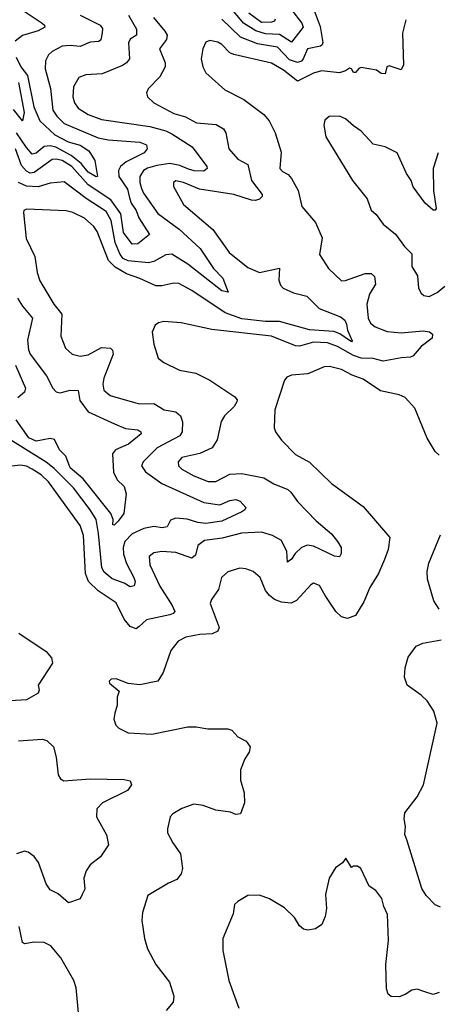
# Model space of a CAD drawing. Extents: x 1443846 to 1577407, y 839182 to 927291.
# Tile 255 of 256: x 1501932 to 1504031, y 909515 to 914452. Entities that reach past the tile are written whole.
import ezdxf

# ---------------------------------------------------------------- set-up
doc = ezdxf.new("R2010")
doc.units = 0

msp = doc.modelspace()

# ---------------------------------------------------------------- linework, layer by layer
at = {"layer": '0CON20XD'}
for points in [[(1501915, 914856.5), (1501965, 914812.1), (1502059.6, 914775), (1502070.5, 914755), (1502016.2, 914725), (1501985.3, 914695), (1501908.8, 914525), (1502043.8, 914435), (1502055.7, 914425), (1502057.1, 914415), (1502025, 914396.5), (1501945, 914372.7), (1501908.5, 914345)], [(1503295, 914501.9), (1503346.3, 914435), (1503354.1, 914415), (1503295, 914339.2), (1503235, 914378.4), (1503165, 914381.4), (1503115.7, 914395.7), (1503054.8, 914435), (1502963.9, 914543.9)], [(1503408.5, 914498.5), (1503438.4, 914418.4), (1503451.9, 914338.1), (1503449.1, 914325), (1503440.7, 914319.3), (1503375, 914305.4), (1503354.1, 914255), (1503345, 914244.3), (1503325, 914237.1), (1503285, 914251.4), (1503225, 914314.4), (1503125, 914330.7), (1503039.7, 914365), (1502945, 914455.3)], [(1502235, 914473.9), (1502334.6, 914424.6), (1502347.7, 914407.7), (1502345.4, 914385.4), (1502338.6, 914351.4), (1502327.9, 914342.1), (1502285, 914338.4), (1502235, 914317.5), (1502185, 914322.8), (1502145, 914319.6), (1502095, 914292.9), (1502075.5, 914275), (1502061.8, 914245), (1502059.6, 914205), (1502086.1, 914106.1), (1502098.3, 913998.3), (1502117.3, 913967.3), (1502155, 913931.1), (1502325, 913859.6), (1502375, 913849.8), (1502535, 913837.2), (1502568.1, 913825), (1502571.5, 913805), (1502556.7, 913785), (1502465, 913738.4), (1502438, 913715), (1502426.8, 913695), (1502429.5, 913665), (1502472.4, 913602.4), (1502481.7, 913558.3), (1502491.4, 913531.4), (1502516, 913495), (1502528.8, 913458.8), (1502582, 913375), (1502525, 913328.5), (1502495, 913325.6), (1502453, 913385), (1502438.3, 913478.3), (1502388.2, 913548.2), (1502274.5, 913624.5), (1502192.5, 913715), (1502145, 913746.1), (1502115, 913752.6), (1502095, 913750), (1502005, 913685.6), (1501985, 913682.9), (1501965, 913691.8), (1501940.2, 913720.2), (1501911.2, 913805)], [(1502476.6, 914475), (1502517.4, 914405), (1502517.3, 914375), (1502486.2, 914353.8), (1502477.5, 914335), (1502482.1, 914255), (1502467.8, 914235), (1502447.4, 914222.6), (1502345, 914180.4), (1502264, 914176), (1502228, 914162), (1502202.3, 914115), (1502198.9, 914065), (1502206.8, 914035), (1502225, 914008.8), (1502275, 913976), (1502341.8, 913951.8), (1502585, 913916.1), (1502664.2, 913894.2), (1502695, 913879.7), (1502796.9, 913815), (1502869.4, 913715), (1502872, 913705), (1502855, 913692.1), (1502806.4, 913693.6), (1502778.2, 913701.8), (1502735, 913720.2), (1502685, 913730.1), (1502618.8, 913721.2), (1502572.2, 913707.8), (1502551.8, 913695), (1502534.8, 913665.2), (1502534.2, 913635), (1502541.8, 913605), (1502552.1, 913582.1), (1502625, 913480), (1502730.7, 913400.7), (1502836.2, 913305), (1502903.5, 913205), (1502951.2, 913155), (1502977.5, 913085), (1502945, 913093.1), (1502775.2, 913225.2), (1502695, 913276.8), (1502665, 913273.2), (1502605, 913239.3), (1502577.2, 913232.8), (1502475, 913242.2), (1502450.2, 913255), (1502434.9, 913274.9), (1502411.3, 913335), (1502390, 913445), (1502365, 913489.3), (1502265, 913554.8), (1502155, 913639.2), (1502085, 913632.4), (1502025, 913614.3), (1501965, 913616.8), (1501925.8, 913635.8)], [(1502602.2, 914462.2), (1502660.4, 914395), (1502670.8, 914375), (1502667.8, 914352.2), (1502632, 914305), (1502660.6, 914235), (1502661.1, 914215), (1502634.4, 914165), (1502575.7, 914105), (1502567.5, 914085), (1502572.9, 914065), (1502605, 914034.4), (1502705, 913980.8), (1502764, 913964), (1502818.8, 913935), (1502916.3, 913926.3), (1502953.8, 913903.8), (1502964.7, 913884.7), (1502981.2, 913805), (1503025, 913751.8), (1503075.8, 913725.8), (1503095, 913645.6), (1503148.1, 913575), (1503147.1, 913565), (1503135, 913552.7), (1503115, 913545.4), (1503095, 913546.6), (1503005, 913576), (1502832.6, 913602.6), (1502754, 913635), (1502715, 913643.1), (1502702.5, 913635), (1502703.3, 913615), (1502753.1, 913525), (1502899.9, 913399.9), (1502982.3, 913285), (1503075, 913209.1), (1503135, 913183.5), (1503235, 913205.8), (1503231.2, 913145), (1503240.2, 913120.3), (1503253.5, 913105), (1503305, 913082.1), (1503371.4, 913065), (1503434.2, 913004.2), (1503541.1, 912961.1), (1503562.9, 912945), (1503570.8, 912925), (1503575.3, 912895), (1503598.6, 912841.4), (1503595, 912836.7), (1503537.1, 912877.1), (1503507.6, 912887.6), (1503385, 912896.7), (1503235, 912938.6), (1503165, 912937.7), (1503045, 912951.1), (1502962.4, 912982.4), (1502794.2, 913094.2), (1502729.1, 913129.1), (1502705, 913131.5), (1502645, 913117.3), (1502615, 913117.9), (1502535, 913154.7), (1502467.2, 913177.2), (1502411.1, 913211.1), (1502377.8, 913245), (1502320.5, 913390.5), (1502303.6, 913415), (1502257.3, 913457.3), (1502198, 913485), (1502165, 913493.2), (1501965, 913502.5), (1501952, 913495), (1501950, 913485), (1501963.8, 913355), (1502007.1, 913265), (1502018.9, 913185), (1502032.4, 913142.4), (1502103.1, 913025), (1502142.7, 912975), (1502138.8, 912865), (1502162.2, 912805), (1502195, 912774.5), (1502235, 912765.4), (1502275, 912772.2), (1502342.4, 912807.6), (1502387.5, 912805), (1502397.8, 912795), (1502401.3, 912775), (1502354, 912655), (1502349.2, 912625), (1502353.6, 912595), (1502385, 912567.5), (1502506.8, 912533.2), (1502535, 912525.4), (1502605, 912526.9), (1502656, 912496), (1502715, 912485.5), (1502738.9, 912465), (1502748.9, 912435), (1502745.8, 912385), (1502734.5, 912365.5), (1502620.3, 912305), (1502550.5, 912235), (1502542.7, 912215), (1502562.5, 912185), (1502645, 912126.5), (1502855, 912031.8), (1502935, 912019.2), (1502985, 912041.4), (1503015.9, 912045.9), (1503037.6, 912037.6), (1503066.2, 912006.2), (1503061.2, 911995), (1503046.2, 911985), (1502945, 911937.9), (1502864.4, 911925.6), (1502825, 911930), (1502771.8, 911948.2), (1502715, 911951.6), (1502688, 911942), (1502670.9, 911909.1), (1502646.6, 911903.4)], [(1503868.1, 914451.9), (1503851.2, 914385), (1503856.2, 914225), (1503845, 914200), (1503785, 914220), (1503772.5, 914215), (1503765, 914180), (1503745, 914182.5), (1503721.7, 914198.3), (1503645, 914212), (1503632.1, 914207.9), (1503615, 914187.5), (1503605, 914187.5), (1503595.7, 914205.7), (1503585, 914209.2), (1503566.2, 914195), (1503535, 914185.4), (1503445, 914195.4), (1503405, 914184), (1503325, 914143.1), (1503255, 914199.2), (1503195, 914234), (1503005, 914276.6), (1502985, 914286.2), (1502945, 914327.3), (1502925, 914339.5), (1502885, 914347.1), (1502865, 914339.2), (1502850.5, 914305), (1502842.5, 914255), (1502849.4, 914215), (1502864.4, 914185), (1502960.5, 914100.5), (1503055, 914052.3), (1503156.1, 913976.1), (1503182.9, 913945), (1503213.3, 913885), (1503242.8, 913787.2), (1503237.1, 913705), (1503250.2, 913690.2), (1503278, 913675), (1503294.2, 913655), (1503328, 913595), (1503346.7, 913515), (1503415.4, 913435.4), (1503448.3, 913358.3), (1503436, 913275), (1503480, 913205), (1503545, 913142.5), (1503565, 913143.3), (1503665, 913179.6), (1503695, 913178.9), (1503711.4, 913165), (1503716.4, 913125), (1503686.4, 913075), (1503673.4, 913025), (1503679.5, 912955), (1503690.2, 912930.2), (1503715, 912911.8), (1503775, 912888.1), (1503845, 912881.1), (1503955, 912891.5), (1503986.4, 912886.4), (1504001.2, 912875), (1504000, 912855), (1503945, 912813.3), (1503905, 912765.6), (1503890.9, 912759.1), (1503846, 912756)], [(1503212.8, 914455), (1503209.5, 914445), (1503195, 914439.6), (1503145, 914438), (1503080.7, 914485)], [(1501914.4, 914264.4), (1501937.3, 914215), (1501971.6, 914171.6), (1502002.2, 914015), (1502032.1, 913945), (1502107.4, 913875), (1502175, 913840.2), (1502235, 913822.8), (1502278.5, 913795), (1502308.2, 913745), (1502322.5, 913665), (1502315, 913663.6), (1502275, 913687.1), (1502240.1, 913730.1), (1502190.4, 913770.4), (1502112.9, 913812.9), (1502085, 913819.7), (1502055, 913816.8), (1502015, 913782), (1501995, 913778.4), (1501965, 913810.3), (1501915, 913884.4)], [(1501926.4, 914136.4), (1501954, 913986), (1501945, 913944.2), (1501901.3, 914001.3)], [(1504031.1, 913785), (1504005.7, 913705), (1504006.2, 913595), (1504020, 913505), (1504015, 913497.5), (1504005, 913496.7), (1503965, 913532.5), (1503905, 913614.2), (1503895.5, 913645), (1503871.3, 913681.3), (1503824.6, 913785), (1503765, 913814.6), (1503705, 913827.1), (1503645, 913892.9), (1503605, 913919.2), (1503566.2, 913955), (1503535, 913968.1), (1503484.2, 913965.8), (1503461.7, 913948.3), (1503456.2, 913923.8), (1503467.1, 913865), (1503600.8, 913645), (1503675, 913553.3), (1503695, 913496.2), (1503720, 913475), (1503755, 913426), (1503816.5, 913376.5), (1503861.9, 913315), (1503898.3, 913278.3), (1503898.2, 913215), (1503927.4, 913167.4), (1503932.5, 913105), (1503945, 913080), (1503958.3, 913068.3), (1503985, 913064), (1504025, 913084.4), (1504064.3, 913115)], [(1501920.9, 913055), (1501945.4, 913015), (1501995.5, 912955), (1501970.9, 912845), (1501975.8, 912795.8), (1501984.8, 912774.8), (1502066.1, 912666.1), (1502097.9, 912605), (1502115, 912585.5), (1502135, 912580.4), (1502185, 912594.6), (1502225, 912592.5), (1502233, 912543), (1502275.6, 912485), (1502407.5, 912425), (1502461.6, 912401.6), (1502525, 912395.4), (1502540, 912385), (1502541.4, 912375), (1502476.8, 912323.2), (1502412.2, 912295), (1502396.7, 912275), (1502402.6, 912182.6), (1502420.8, 912145), (1502455, 912110.9), (1502465.2, 912074.8), (1502453.4, 911975), (1502425, 911936.9), (1502405, 911916.7), (1502398.3, 911918.3), (1502401.1, 911945), (1502389.2, 911975), (1502249.6, 912149.6), (1502184.1, 912205), (1502163.6, 912263.6), (1502130.5, 912295), (1502106.3, 912346.3), (1502085, 912351.1), (1502015, 912338.2), (1501977.3, 912355), (1501913.3, 912445)], [(1503846, 912756), (1503755, 912740.3), (1503705, 912752.9), (1503645, 912755.5), (1503605, 912768), (1503525, 912814), (1503475, 912830.9), (1503404.8, 912835.2), (1503335, 912815.3), (1503315, 912815.7), (1503195, 912865.2), (1502895, 912898.4), (1502742.1, 912932.1), (1502655, 912938.8), (1502628.3, 912931.7), (1502610.5, 912919.5), (1502596, 912885), (1502604, 912825), (1502626.2, 912755), (1502655, 912732.5), (1502733.3, 912695), (1502815, 912678.9), (1502886, 912645), (1503011.3, 912561.3), (1503022.2, 912545), (1503020.5, 912535), (1503007.7, 912512.3), (1502959.5, 912465), (1502942.9, 912437.1), (1502922.5, 912345), (1502896.9, 912305), (1502835, 912276.7), (1502745, 912257.1), (1502727.1, 912235), (1502727.5, 912215), (1502745, 912198.6), (1502804.3, 912165), (1502876.9, 912136.9), (1502915, 912135.5), (1502985, 912172.5), (1503045, 912176.4), (1503156.7, 912155), (1503205.8, 912125), (1503275.7, 912095.7), (1503292.1, 912082.1), (1503325, 912035.5), (1503419, 911939), (1503495, 911874.4), (1503525.9, 911835.9), (1503543.5, 911805), (1503544.2, 911775), (1503535, 911758.8), (1503511.2, 911761.2), (1503405, 911811.8), (1503375, 911816.4), (1503345, 911804.6), (1503314, 911776), (1503295, 911746.5), (1503275, 911732.5), (1503270.7, 911785), (1503245, 911840.8), (1503200, 911865), (1503145, 911882.2), (1503043.3, 911876.8), (1502947.6, 911852.4), (1502859.2, 911840.7), (1502824.8, 911815.2), (1502813.6, 911766.4), (1502795, 911751.2), (1502715, 911779.6), (1502644.6, 911785.4), (1502605, 911778.6), (1502580.6, 911759.4), (1502585, 911718.8), (1502635, 911611.1), (1502696.9, 911515), (1502709.4, 911485), (1502702, 911475), (1502685, 911468.5), (1502567.4, 911442.6), (1502530.9, 911409.1), (1502515, 911396.7), (1502485, 911410), (1502455, 911446.2), (1502415, 911527.8), (1502325, 911587.7), (1502277.3, 911635), (1502261.1, 911675), (1502251.2, 911865), (1502235.6, 911915.6), (1502075.8, 912135), (1502039, 912169), (1501995, 912197.9), (1501965, 912212.7), (1501935, 912218), (1501835, 912206.4)], [(1501909.9, 912719.9), (1501960, 912605), (1501956.2, 912585), (1501922.9, 912555)], [(1504035, 912267.5), (1504015, 912287.5), (1503975, 912353.3), (1503913.7, 912503.7), (1503865, 912557.1), (1503835, 912570.6), (1503741.3, 912591.3), (1503655, 912648.8), (1503598.7, 912668.7), (1503545, 912697.1), (1503485, 912713.3), (1503458.7, 912711.3), (1503376.5, 912676.5), (1503295, 912669.4), (1503271.3, 912658.7), (1503259.2, 912645), (1503211.5, 912495), (1503207.5, 912405), (1503214.3, 912385), (1503245, 912342.9), (1503315, 912271.4), (1503385, 912234), (1503495, 912125.8), (1503655, 912010.8), (1503788, 911855), (1503779.2, 911795), (1503762, 911745), (1503730.8, 911675), (1503687.5, 911605), (1503657.4, 911532.6), (1503616.2, 911463.8), (1503575, 911450), (1503545, 911457.1), (1503516.9, 911485), (1503464.4, 911565), (1503435, 911614), (1503405, 911625.8), (1503391.3, 911618.7), (1503320.5, 911539.5), (1503293.7, 911526.3), (1503245, 911530.9), (1503208.8, 911545), (1503184, 911565), (1503165, 911590), (1503138, 911655), (1503103.3, 911685), (1503065, 911698.6), (1503035, 911701.4), (1502975, 911682.5), (1502944.4, 911655), (1502928.8, 911595), (1502893.3, 911545), (1502887.5, 911525), (1502931.5, 911405), (1502925.6, 911385), (1502896.8, 911373.2), (1502835, 911369.4), (1502765, 911356), (1502725.7, 911335), (1502690.5, 911289.5), (1502651.9, 911178.1), (1502623.8, 911135), (1502535, 911117.3), (1502475, 911124), (1502415, 911147.5), (1502390, 911145), (1502380, 911135), (1502382.5, 911125), (1502430, 911085), (1502420, 911055), (1502420, 911015), (1502408.8, 910975), (1502403.8, 910945), (1502413.9, 910913.9), (1502429.3, 910899.3), (1502475, 910876.2), (1502595, 910870), (1502775, 910905.6), (1502816.6, 910906.6), (1502875, 910895.7), (1502975.8, 910895.8), (1502995, 910890), (1503025, 910856.7), (1503067.5, 910835), (1503086.7, 910805), (1503081.7, 910778.3), (1503060, 910745), (1503039.3, 910690.7), (1503038.3, 910638.3), (1503056.7, 910575), (1503058.8, 910525), (1503039.3, 910470.7), (1503015, 910466.7), (1502988.3, 910478.3), (1502915, 910488.6), (1502852.3, 910512.3), (1502805, 910518), (1502745, 910496), (1502699.7, 910470.3), (1502686.2, 910455), (1502672.5, 910395), (1502673.3, 910375), (1502699.2, 910325), (1502738.8, 910268.8), (1502747.5, 910195), (1502741.2, 910168.8), (1502719.5, 910140.5), (1502677.2, 910122.8), (1502575, 910061.2), (1502548, 909975), (1502544.2, 909935), (1502557.5, 909845), (1502573.2, 909793.2), (1502614.2, 909715), (1502682.5, 909625), (1502704.2, 909555), (1502702, 909525), (1502666.1, 909483.9)], [(1502646.6, 911903.4), (1502605, 911910.5), (1502555, 911900.7), (1502496.2, 911873.8), (1502459.8, 911835), (1502450.9, 911805), (1502451.9, 911771.9), (1502466.7, 911725), (1502504.7, 911655), (1502510, 911635), (1502505, 911612.9), (1502485, 911608.2), (1502455.8, 911625.8), (1502395, 911648.8), (1502355, 911681.1), (1502343, 911703), (1502327.6, 911875), (1502314.5, 911945), (1502285.2, 911995), (1502202, 912105), (1502105, 912201.8), (1502065, 912232.5), (1501819.5, 912385)], [(1504036.2, 911496.2), (1504008.1, 911538.1), (1503977, 911647), (1503975.3, 911685), (1503983.6, 911726.4), (1504041.5, 911868.5)], [(1501926.6, 911376.6), (1502063.9, 911283.9), (1502091.4, 911251.4), (1502096.7, 911225), (1502024.4, 911115.6), (1502029.5, 911089.5), (1502024.4, 911075), (1501965, 911041.6), (1501884, 911036)], [(1503874.7, 910334.7), (1503863, 910367), (1503866.9, 910406.9), (1503859.2, 910445), (1503862.5, 910475), (1503925, 910555.7), (1503956, 910615), (1504025.6, 910925), (1504009.4, 910985), (1503975, 911035.7), (1503945, 911065.6), (1503874.2, 911115), (1503861.9, 911155), (1503865, 911202.5), (1503880.6, 911255), (1503919.3, 911310.7), (1503953.8, 911326.2), (1504045, 911342.9)], [(1501925, 910835.6), (1502045, 910844), (1502068.3, 910838.3), (1502102, 910805), (1502114.3, 910754.3), (1502124.2, 910665), (1502136.2, 910645), (1502152.5, 910635), (1502285, 910644.6), (1502455, 910641.4), (1502486, 910635), (1502492.5, 910615), (1502472.8, 910587.2), (1502347.5, 910525), (1502318.5, 910495), (1502317.1, 910455), (1502367.5, 910365), (1502377.5, 910315), (1502337.5, 910255), (1502285, 910214), (1502265, 910183.8), (1502253.4, 910146.6), (1502258.6, 910091.4), (1502244.3, 910065.7), (1502235, 910043.3), (1502176.7, 910023.3), (1502125, 910068.1), (1502085, 910088.9), (1502065, 910119.2), (1502025.7, 910225.7), (1502005, 910255.6), (1501975, 910277.1), (1501955, 910281.9), (1501915, 910270)], [(1504042.3, 910002.3), (1504015, 910013.8), (1503969.8, 910059.8), (1503948.8, 910095), (1503874.7, 910334.7)], [(1504035.5, 909574.5), (1504005, 909564.3), (1503963.3, 909576.7), (1503925, 909590), (1503897.5, 909585), (1503865, 909563.8), (1503835, 909552.9), (1503795, 909554.3), (1503779.2, 909565), (1503772, 909592), (1503768.5, 909715), (1503780.8, 909835), (1503775.8, 909965), (1503757.1, 910005), (1503747.5, 910045), (1503717.5, 910085), (1503685, 910107.5), (1503642.5, 910195), (1503625, 910207.5), (1503605, 910207.5), (1503595, 910200), (1503567.5, 910247.5), (1503550, 910225), (1503515, 910198.8), (1503483.2, 910146.8), (1503465.7, 910065), (1503470.8, 909995), (1503464.2, 909955.8), (1503446.2, 909915), (1503415, 909892.9), (1503376.7, 909886.7), (1503355, 909891.2), (1503335, 909908.8), (1503310.2, 909950.2), (1503259.1, 909999.1), (1503185, 910042.9), (1503135, 910061.4), (1503075, 910060.8), (1503025, 910030.8), (1503009.2, 910015), (1503001.7, 909968.3), (1502951.2, 909845), (1502950, 909785), (1502980, 909635), (1503030.8, 909495)], [(1502227.8, 909455), (1502215, 909597.5), (1502203.1, 909635), (1502138.6, 909748.6), (1502087.6, 909807.6), (1502055, 909824), (1502005, 909827.1), (1501955, 909818.6), (1501945, 909824.2), (1501928.8, 909905)]]:
    msp.add_lwpolyline(points, dxfattribs=at)

doc.saveas('drawing.dxf')
